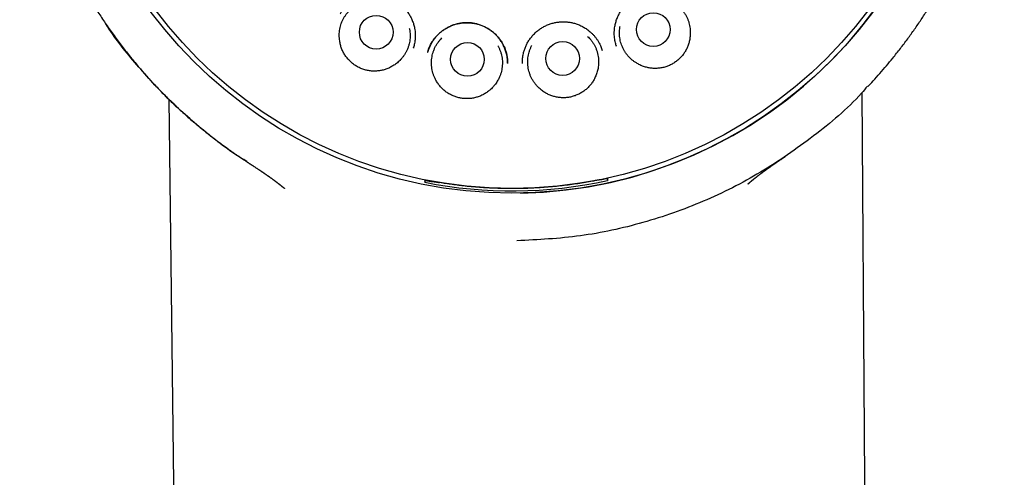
# Model space of a CAD drawing. Header units: millimetres. Extents: x 8 to 916, y 12 to 932.
# Tile 61 of 69: x 514 to 549, y 888 to 905. Entities that reach past the tile are written whole.
import ezdxf

# ---------------------------------------------------------------- set-up
doc = ezdxf.new("R2010")
doc.units = ezdxf.units.MM

msp = doc.modelspace()

# ---------------------------------------------------------------- linework, layer by layer
at = {"color": 7, "linetype": 'Continuous', "lineweight": 30}
for p, q in [((527.833, 903.582), (527.836, 903.593)), ((535.199, 903.663), (535.202, 903.651)), ((534.855, 898.843), (534.855, 898.828)), ((528.242, 898.695), (528.243, 898.697)), ((528.243, 898.697), (528.27, 898.765)), ((528.27, 898.78), (528.27, 898.765)), ((528.512, 898.72), (528.515, 898.727)), ((534.614, 898.779), (534.611, 898.786)), ((534.855, 898.828), (534.887, 898.759)), ((523.146, 898.475), (523.141, 898.479))]:
    msp.add_line(p, q, dxfattribs=at)
at = {"color": 7, "linetype": 'Continuous', "lineweight": 30, "flags": 128}
for points in [[(518.94, 901.718), (519.439, 860.84), (520.229, 796.132)], [(544.869, 796.37), (544.386, 864.96), (544.126, 901.955)]]:
    msp.add_lwpolyline(points, dxfattribs=at)
at = {"color": 7, "linetype": 'Continuous', "lineweight": 30}
for centre, radius in [((531.411, 914.646), 16.35), ((531.411, 914.646), 16.174), ((526.479, 904.147), 0.613), ((536.545, 904.244), 0.613), ((529.793, 903.16), 0.613), ((533.25, 903.193), 0.613)]:
    msp.add_circle(centre, radius, dxfattribs=at)
for centre, radius, start, end in [((531.411, 914.646), 16.35, 271.1033, 0.5517), ((575.31, 899.394), 40.429, 180.7715, 180.9006), ((531.411, 914.646), 16.263, 258.7633, 282.34)]:
    msp.add_arc(centre, radius, start, end, dxfattribs=at)
for points, knots in [([(531.239, 932.498), (531.1, 932.495), (530.825, 932.491), (530.419, 932.472), (530.025, 932.445), (529.643, 932.411), (529.273, 932.369), (528.915, 932.322), (528.571, 932.27), (528.233, 932.212), (527.904, 932.149), (527.584, 932.082), (527.277, 932.011), (526.985, 931.939), (526.706, 931.865), (526.445, 931.792), (526.201, 931.72), (525.973, 931.649), (525.757, 931.578), (525.554, 931.509), (525.362, 931.442), (525.182, 931.376), (525.01, 931.311), (524.78, 931.222), (524.49, 931.103), (524.14, 930.952), (523.759, 930.776), (523.347, 930.575), (522.906, 930.343), (522.467, 930.097), (522.032, 929.837), (521.603, 929.563), (521.189, 929.282), (520.791, 928.996), (520.408, 928.706), (520.034, 928.405), (519.667, 928.095), (519.303, 927.769), (518.941, 927.427), (518.583, 927.068), (518.235, 926.698), (517.897, 926.318), (517.57, 925.928), (517.259, 925.536), (516.965, 925.143), (516.687, 924.749), (516.419, 924.349), (516.162, 923.941), (515.911, 923.517), (515.666, 923.079), (515.43, 922.626), (515.207, 922.166), (514.997, 921.701), (514.802, 921.23), (514.623, 920.764), (514.462, 920.303), (514.315, 919.848), (514.182, 919.389), (514.06, 918.927), (513.949, 918.452), (513.848, 917.964), (513.759, 917.462), (513.685, 916.957), (513.624, 916.449), (513.578, 915.94), (513.547, 915.439), (513.53, 914.949), (513.527, 914.468), (513.536, 913.989), (513.559, 913.51), (513.595, 913.022), (513.646, 912.525), (513.711, 912.02), (513.792, 911.516), (513.886, 911.015), (513.994, 910.516), (514.114, 910.031), (514.244, 909.558), (514.384, 909.098), (514.536, 908.643), (514.7, 908.192), (514.88, 907.738), (515.076, 907.279), (515.289, 906.818), (515.515, 906.362), (515.755, 905.913), (516.007, 905.47), (516.267, 905.041), (516.535, 904.625), (516.811, 904.222), (517.1, 903.822), (517.402, 903.428), (517.711, 903.046), (518.027, 902.677), (518.35, 902.32), (518.686, 901.967), (519.036, 901.619), (519.403, 901.274), (519.722, 900.992), (519.985, 900.769), (520.187, 900.602), (520.394, 900.436), (520.604, 900.272), (520.818, 900.111), (521.004, 899.975), (521.154, 899.868), (521.266, 899.789), (521.368, 899.718), (521.459, 899.655), (521.536, 899.603), (521.599, 899.56), (521.651, 899.525), (521.695, 899.496), (521.731, 899.471), (521.76, 899.452), (521.777, 899.441), (521.784, 899.437)], [0, 0, 0, 0, 0.009099, 0.017952, 0.026556, 0.03491, 0.043012, 0.050861, 0.058455, 0.065793, 0.073205, 0.080335, 0.087181, 0.093744, 0.100022, 0.106015, 0.11147, 0.116666, 0.121602, 0.126279, 0.130697, 0.134856, 0.138794, 0.142715, 0.150965, 0.159266, 0.167633, 0.178375, 0.189223, 0.200174, 0.211226, 0.222327, 0.233428, 0.243893, 0.254353, 0.264808, 0.275254, 0.28569, 0.296745, 0.307782, 0.318827, 0.329895, 0.340982, 0.352085, 0.362565, 0.373054, 0.383551, 0.394053, 0.404556, 0.415695, 0.426828, 0.437951, 0.449063, 0.460161, 0.471236, 0.481656, 0.492063, 0.502463, 0.512865, 0.523276, 0.534333, 0.545419, 0.556537, 0.567675, 0.578819, 0.589955, 0.600436, 0.610887, 0.621314, 0.631751, 0.642198, 0.653287, 0.664382, 0.675483, 0.686586, 0.697691, 0.708794, 0.71926, 0.72972, 0.740173, 0.750617, 0.761049, 0.772103, 0.783168, 0.794247, 0.805337, 0.816436, 0.827548, 0.8381, 0.848741, 0.85947, 0.870282, 0.881177, 0.891568, 0.902028, 0.912604, 0.923354, 0.934315, 0.94549, 0.951154, 0.956867, 0.962627, 0.968433, 0.974283, 0.980146, 0.983416, 0.986398, 0.989093, 0.991501, 0.993624, 0.995175, 0.99653, 0.997687, 0.99865, 0.99942, 1, 1, 1, 1]), ([(544.335, 902.174), (544.399, 902.241), (544.548, 902.399), (544.774, 902.651), (545.013, 902.927), (545.263, 903.228), (545.52, 903.553), (545.785, 903.903), (546.036, 904.255), (546.278, 904.609), (546.512, 904.969), (546.736, 905.334), (546.96, 905.717), (547.18, 906.118), (547.397, 906.536), (547.602, 906.96), (547.796, 907.389), (547.982, 907.831), (548.16, 908.288), (548.328, 908.759), (548.484, 909.236), (548.626, 909.717), (548.755, 910.202), (548.868, 910.681), (548.966, 911.152), (549.049, 911.615), (549.121, 912.079), (549.181, 912.545), (549.229, 913.021), (549.265, 913.508), (549.288, 914.006), (549.297, 914.505), (549.292, 915.006), (549.273, 915.507), (549.241, 915.998), (549.196, 916.479), (549.139, 916.948), (549.071, 917.415), (548.991, 917.879), (548.897, 918.349), (548.788, 918.825), (548.664, 919.307), (548.527, 919.785), (548.376, 920.26), (548.211, 920.732), (548.036, 921.192), (547.852, 921.639), (547.66, 922.072), (547.457, 922.499), (547.243, 922.92), (547.015, 923.343), (546.77, 923.768), (546.509, 924.193), (546.236, 924.61), (545.952, 925.019), (545.656, 925.42), (545.355, 925.805), (545.049, 926.175), (544.74, 926.531), (544.421, 926.878), (544.092, 927.218), (543.765, 927.539), (543.44, 927.842), (543.119, 928.127), (542.791, 928.405), (542.457, 928.674), (542.118, 928.934), (541.774, 929.185), (541.419, 929.432), (541.053, 929.673), (540.677, 929.907), (540.305, 930.127), (539.936, 930.333), (539.636, 930.491), (539.404, 930.609), (539.24, 930.69), (539.071, 930.772), (538.891, 930.856), (538.697, 930.944), (538.486, 931.037), (538.266, 931.13), (538.038, 931.223), (537.802, 931.316), (537.551, 931.409), (537.286, 931.504), (537.007, 931.599), (536.719, 931.691), (536.42, 931.781), (536.113, 931.868), (535.792, 931.952), (535.458, 932.034), (535.109, 932.111), (534.748, 932.184), (534.372, 932.251), (533.997, 932.31), (533.624, 932.361), (533.252, 932.404), (532.87, 932.44), (532.477, 932.468), (532.073, 932.488), (531.66, 932.499), (531.38, 932.498), (531.239, 932.498)], [0, 0, 0, 0, 0.006642, 0.015496, 0.024193, 0.032731, 0.043428, 0.053861, 0.064091, 0.074311, 0.08453, 0.094749, 0.104965, 0.116198, 0.127423, 0.13864, 0.149847, 0.161043, 0.172931, 0.184857, 0.196809, 0.208771, 0.220731, 0.232675, 0.243909, 0.255112, 0.266298, 0.277474, 0.288647, 0.300503, 0.312374, 0.324269, 0.336195, 0.348141, 0.360098, 0.371372, 0.382636, 0.393882, 0.405101, 0.416284, 0.428129, 0.439973, 0.451827, 0.4637, 0.475601, 0.487541, 0.498842, 0.510139, 0.521409, 0.532656, 0.543883, 0.555774, 0.567652, 0.579521, 0.591387, 0.603254, 0.615128, 0.626332, 0.637551, 0.648788, 0.660047, 0.671326, 0.681569, 0.691801, 0.702022, 0.712234, 0.722439, 0.732614, 0.742614, 0.753386, 0.76392, 0.774217, 0.78428, 0.794109, 0.7985, 0.802843, 0.807204, 0.811909, 0.817001, 0.822481, 0.828349, 0.83407, 0.840117, 0.846488, 0.853183, 0.860203, 0.867547, 0.87486, 0.882469, 0.890372, 0.898571, 0.907065, 0.915853, 0.924937, 0.934314, 0.942986, 0.951895, 0.961042, 0.970425, 0.980046, 0.989904, 1, 1, 1, 1]), ([(525.169, 904.813), (525.177, 904.826), (525.195, 904.855), (525.228, 904.901), (525.268, 904.954), (525.317, 905.012), (525.375, 905.071), (525.449, 905.14), (525.542, 905.215), (525.656, 905.289), (525.777, 905.355), (525.907, 905.409), (526.044, 905.451), (526.186, 905.48), (526.33, 905.495), (526.475, 905.495), (526.619, 905.482), (526.759, 905.456), (526.896, 905.417), (527.027, 905.365), (527.151, 905.302), (527.268, 905.227), (527.377, 905.143), (527.477, 905.049), (527.57, 904.945), (527.654, 904.831), (527.729, 904.708), (527.791, 904.575), (527.842, 904.435), (527.873, 904.305), (527.891, 904.188), (527.899, 904.086), (527.901, 903.982), (527.894, 903.88), (527.882, 903.784), (527.865, 903.7), (527.847, 903.628), (527.834, 903.584), (527.828, 903.565)], [0, 0, 0, 0, 0.011789, 0.025503, 0.041238, 0.059068, 0.078908, 0.099386, 0.130576, 0.162318, 0.194594, 0.227397, 0.260734, 0.294617, 0.328703, 0.362516, 0.396063, 0.429351, 0.462392, 0.495211, 0.527831, 0.560071, 0.591906, 0.623865, 0.656354, 0.68938, 0.722948, 0.757069, 0.791772, 0.82708, 0.850968, 0.875132, 0.89842, 0.923956, 0.946865, 0.967155, 0.984853, 1, 1, 1, 1]), ([(535.208, 903.633), (535.201, 903.653), (535.187, 903.697), (535.167, 903.769), (535.149, 903.853), (535.134, 903.95), (535.126, 904.052), (535.126, 904.156), (535.132, 904.257), (535.148, 904.375), (535.177, 904.506), (535.224, 904.647), (535.284, 904.78), (535.356, 904.905), (535.438, 905.021), (535.529, 905.126), (535.628, 905.222), (535.735, 905.309), (535.85, 905.385), (535.973, 905.451), (536.103, 905.505), (536.239, 905.547), (536.379, 905.576), (536.522, 905.592), (536.667, 905.594), (536.812, 905.582), (536.955, 905.557), (537.092, 905.517), (537.223, 905.465), (537.346, 905.402), (537.46, 905.329), (537.555, 905.257), (537.631, 905.189), (537.69, 905.131), (537.74, 905.075), (537.78, 905.023), (537.813, 904.977), (537.832, 904.95), (537.84, 904.937)], [0, 0, 0, 0, 0.015335, 0.033187, 0.053597, 0.076589, 0.102172, 0.125472, 0.149633, 0.173519, 0.208823, 0.243523, 0.277641, 0.311206, 0.344228, 0.376714, 0.40867, 0.440502, 0.472738, 0.505356, 0.538171, 0.571209, 0.604494, 0.638038, 0.671848, 0.70593, 0.739809, 0.773144, 0.805943, 0.838216, 0.869955, 0.901141, 0.921617, 0.941446, 0.959218, 0.974847, 0.988408, 1, 1, 1, 1]), ([(537.178, 905.277), (537.202, 905.265), (537.258, 905.237), (537.342, 905.183), (537.429, 905.117), (537.509, 905.044), (537.583, 904.965), (537.65, 904.88), (537.71, 904.789), (537.761, 904.694), (537.805, 904.595), (537.839, 904.493), (537.866, 904.387), (537.881, 904.288), (537.889, 904.198), (537.89, 904.117), (537.887, 904.035), (537.881, 903.981), (537.877, 903.954)], [0, 0, 0, 0, 0.050661, 0.117405, 0.186089, 0.254773, 0.321517, 0.388262, 0.456945, 0.525629, 0.592373, 0.659118, 0.727801, 0.796485, 0.846954, 0.897422, 0.948711, 1, 1, 1, 1]), ([(525.152, 903.831), (525.147, 903.866), (525.138, 903.937), (525.134, 904.045), (525.14, 904.154), (525.155, 904.261), (525.178, 904.367), (525.211, 904.47), (525.252, 904.57), (525.302, 904.667), (525.359, 904.758), (525.424, 904.845), (525.497, 904.926), (525.576, 905.001), (525.66, 905.068), (525.743, 905.124), (525.8, 905.154), (525.825, 905.168)], [0, 0, 0, 0, 0.066746, 0.133492, 0.202178, 0.270863, 0.337609, 0.404355, 0.473041, 0.541726, 0.608472, 0.675218, 0.743904, 0.812589, 0.879335, 0.946081, 1, 1, 1, 1]), ([(521.782, 899.447), (521.73, 899.478), (521.173, 899.806), (520.197, 900.57), (518.873, 901.73), (517.7, 903.04), (516.959, 903.956), (516.652, 904.458), (516.651, 904.46)], [0, 0, 0, 0, 0.024858, 0.269023, 0.512729, 0.755624, 0.999075, 1, 1, 1, 1]), ([(527.681, 904.296), (527.685, 904.282), (527.696, 904.234), (527.707, 904.149), (527.713, 904.04), (527.709, 903.931), (527.697, 903.824), (527.676, 903.718), (527.645, 903.614), (527.606, 903.512), (527.558, 903.415), (527.503, 903.323), (527.44, 903.234), (527.374, 903.158), (527.311, 903.094), (527.25, 903.04), (527.186, 902.99), (527.14, 902.96), (527.117, 902.945)], [0, 0, 0, 0, 0.0262926, 0.0947504, 0.165197, 0.2356435, 0.3041013, 0.372559, 0.4430056, 0.5134522, 0.58191, 0.6503677, 0.7208143, 0.7912609, 0.8430251, 0.8947893, 0.9473947, 1, 1, 1, 1]), ([(528.347, 903.417), (528.349, 903.424), (528.353, 903.44), (528.362, 903.472), (528.375, 903.515), (528.395, 903.57), (528.422, 903.633), (528.454, 903.7), (528.5, 903.782), (528.562, 903.877), (528.645, 903.982), (528.74, 904.081), (528.847, 904.174), (528.964, 904.258), (529.09, 904.331), (529.222, 904.392), (529.359, 904.439), (529.498, 904.472), (529.639, 904.49), (529.779, 904.496), (529.917, 904.488), (530.053, 904.469), (530.186, 904.437), (530.315, 904.394), (530.44, 904.338), (530.562, 904.27), (530.677, 904.19), (530.786, 904.097), (530.887, 903.994), (530.979, 903.88), (531.05, 903.77), (531.105, 903.668), (531.146, 903.578), (531.185, 903.475), (531.218, 903.36), (531.24, 903.236), (531.252, 903.121), (531.252, 903.047), (531.253, 903.012)], [0, 0, 0, 0, 0.006102, 0.013717, 0.025053, 0.038924, 0.055402, 0.073133, 0.091144, 0.121781, 0.153215, 0.185451, 0.218476, 0.25227, 0.286706, 0.320936, 0.354772, 0.388227, 0.421319, 0.454076, 0.48651, 0.518627, 0.550434, 0.582034, 0.614086, 0.646725, 0.679757, 0.713177, 0.747012, 0.781276, 0.815977, 0.839363, 0.862778, 0.885324, 0.917281, 0.947029, 0.974595, 1, 1, 1, 1]), ([(531.253, 903.017), (531.253, 903.047), (531.252, 903.114), (531.241, 903.216), (531.219, 903.338), (531.183, 903.474), (531.127, 903.618), (531.058, 903.753), (530.978, 903.877), (530.887, 903.99), (530.788, 904.092), (530.681, 904.182), (530.568, 904.262), (530.449, 904.33), (530.325, 904.387), (530.197, 904.432), (530.068, 904.465), (529.937, 904.485), (529.806, 904.493), (529.675, 904.49), (529.545, 904.476), (529.415, 904.45), (529.286, 904.412), (529.159, 904.362), (529.037, 904.3), (528.919, 904.226), (528.808, 904.139), (528.706, 904.042), (528.616, 903.939), (528.541, 903.835), (528.479, 903.734), (528.43, 903.638), (528.398, 903.562), (528.377, 903.505), (528.363, 903.467), (528.354, 903.441), (528.35, 903.428), (528.349, 903.426)], [0, 0, 0, 0, 0.021579, 0.047307, 0.072651, 0.109958, 0.146458, 0.182196, 0.217203, 0.251322, 0.284785, 0.317878, 0.350628, 0.383059, 0.415193, 0.44706, 0.478703, 0.509997, 0.540857, 0.571502, 0.602477, 0.633818, 0.665529, 0.697613, 0.730083, 0.762966, 0.796281, 0.830046, 0.86288, 0.893289, 0.92125, 0.946749, 0.969783, 0.980362, 0.989856, 0.998237, 1, 1, 1, 1]), ([(531.793, 903.014), (531.793, 903.028), (531.792, 903.057), (531.792, 903.111), (531.794, 903.175), (531.802, 903.249), (531.815, 903.33), (531.837, 903.427), (531.871, 903.539), (531.921, 903.663), (531.984, 903.785), (532.06, 903.903), (532.148, 904.015), (532.249, 904.121), (532.359, 904.217), (532.478, 904.3), (532.604, 904.371), (532.735, 904.429), (532.869, 904.473), (533.005, 904.505), (533.141, 904.523), (533.277, 904.53), (533.412, 904.524), (533.547, 904.505), (533.682, 904.474), (533.815, 904.429), (533.945, 904.371), (534.072, 904.299), (534.192, 904.214), (534.293, 904.127), (534.375, 904.043), (534.44, 903.968), (534.501, 903.885), (534.555, 903.8), (534.602, 903.712), (534.638, 903.629), (534.667, 903.553), (534.683, 903.504), (534.69, 903.481)], [0, 0, 0, 0, 0.010596, 0.02345, 0.038713, 0.056475, 0.076212, 0.096339, 0.127078, 0.158501, 0.190629, 0.223479, 0.257059, 0.291356, 0.325693, 0.359803, 0.393646, 0.427034, 0.460001, 0.492573, 0.524764, 0.556584, 0.588079, 0.619875, 0.652213, 0.685106, 0.718568, 0.752598, 0.787178, 0.822279, 0.84596, 0.869774, 0.892553, 0.918022, 0.941477, 0.96294, 0.982439, 1, 1, 1, 1]), ([(535.93, 903.03), (535.9, 903.049), (535.84, 903.087), (535.755, 903.155), (535.676, 903.229), (535.604, 903.311), (535.539, 903.397), (535.481, 903.488), (535.431, 903.585), (535.39, 903.685), (535.357, 903.788), (535.334, 903.893), (535.319, 904.001), (535.313, 904.11), (535.317, 904.218), (535.326, 904.304), (535.336, 904.354), (535.339, 904.369)], [0, 0, 0, 0, 0.068459, 0.136919, 0.207367, 0.277816, 0.346275, 0.414735, 0.485183, 0.555632, 0.624091, 0.692551, 0.762999, 0.833447, 0.901907, 0.970366, 1, 1, 1, 1]), ([(528.618, 902.467), (528.603, 902.499), (528.573, 902.564), (528.538, 902.666), (528.511, 902.771), (528.494, 902.879), (528.485, 902.986), (528.486, 903.094), (528.496, 903.203), (528.515, 903.31), (528.543, 903.414), (528.579, 903.515), (528.624, 903.614), (528.678, 903.709), (528.739, 903.798), (528.802, 903.876), (528.847, 903.922), (528.867, 903.942)], [0, 0, 0, 0, 0.066746, 0.133492, 0.202178, 0.270863, 0.337609, 0.404355, 0.473041, 0.541726, 0.608472, 0.675218, 0.743904, 0.812589, 0.879335, 0.946081, 1, 1, 1, 1]), ([(534.16, 903.993), (534.18, 903.975), (534.225, 903.931), (534.289, 903.855), (534.353, 903.767), (534.408, 903.673), (534.455, 903.576), (534.494, 903.475), (534.524, 903.371), (534.546, 903.264), (534.558, 903.157), (534.561, 903.049), (534.555, 902.94), (534.541, 902.841), (534.521, 902.753), (534.499, 902.675), (534.472, 902.598), (534.45, 902.548), (534.438, 902.523)], [0, 0, 0, 0, 0.050661, 0.117405, 0.186089, 0.254773, 0.321517, 0.388262, 0.456945, 0.525629, 0.592373, 0.659118, 0.727801, 0.796485, 0.846954, 0.897422, 0.948711, 1, 1, 1, 1]), ([(537.877, 903.954), (537.87, 903.907), (537.856, 903.813), (537.815, 903.677), (537.761, 903.545), (537.691, 903.421), (537.607, 903.305), (537.512, 903.2), (537.405, 903.106), (537.289, 903.024), (537.164, 902.954), (537.031, 902.899), (536.891, 902.859), (536.749, 902.836), (536.607, 902.83), (536.467, 902.838), (536.327, 902.861), (536.189, 902.901), (536.055, 902.956), (535.971, 903.005), (535.93, 903.03)], [0, 0, 0, 0, 0.055313, 0.110794, 0.166094, 0.221443, 0.276978, 0.332343, 0.387327, 0.442474, 0.497452, 0.553912, 0.610568, 0.667032, 0.721425, 0.77598, 0.830376, 0.886862, 0.943531, 1, 1, 1, 1]), ([(527.117, 902.945), (527.077, 902.92), (526.997, 902.871), (526.867, 902.814), (526.733, 902.771), (526.594, 902.744), (526.454, 902.732), (526.311, 902.735), (526.167, 902.754), (526.026, 902.791), (525.891, 902.842), (525.765, 902.908), (525.648, 902.986), (525.539, 903.077), (525.44, 903.181), (525.352, 903.297), (525.278, 903.421), (525.22, 903.553), (525.176, 903.69), (525.16, 903.784), (525.152, 903.831)], [0, 0, 0, 0, 0.054899, 0.109981, 0.164895, 0.219715, 0.274697, 0.329516, 0.386208, 0.443093, 0.49978, 0.554208, 0.608801, 0.663234, 0.719623, 0.776191, 0.832562, 0.888308, 0.94424, 1, 1, 1, 1]), ([(530.898, 903.656), (530.905, 903.644), (530.93, 903.602), (530.965, 903.523), (531.003, 903.421), (531.032, 903.316), (531.052, 903.21), (531.063, 903.103), (531.064, 902.994), (531.057, 902.885), (531.04, 902.779), (531.014, 902.674), (530.98, 902.571), (530.94, 902.479), (530.898, 902.399), (530.856, 902.329), (530.809, 902.262), (530.774, 902.22), (530.757, 902.199)], [0, 0, 0, 0, 0.026293, 0.09475, 0.165197, 0.235644, 0.304101, 0.372559, 0.443006, 0.513452, 0.58191, 0.650368, 0.720814, 0.791261, 0.843025, 0.894789, 0.947395, 1, 1, 1, 1]), ([(532.305, 902.214), (532.282, 902.241), (532.236, 902.296), (532.175, 902.385), (532.121, 902.479), (532.076, 902.578), (532.04, 902.68), (532.012, 902.784), (531.992, 902.891), (531.982, 903), (531.982, 903.107), (531.99, 903.215), (532.007, 903.322), (532.034, 903.428), (532.07, 903.53), (532.103, 903.61), (532.128, 903.655), (532.136, 903.668)], [0, 0, 0, 0, 0.068459, 0.136919, 0.207367, 0.277816, 0.346275, 0.414735, 0.485183, 0.555632, 0.624091, 0.692551, 0.762999, 0.833447, 0.901907, 0.970366, 1, 1, 1, 1]), ([(530.757, 902.199), (530.726, 902.164), (530.664, 902.093), (530.557, 902.001), (530.441, 901.92), (530.316, 901.853), (530.186, 901.8), (530.048, 901.761), (529.906, 901.737), (529.759, 901.73), (529.616, 901.74), (529.476, 901.766), (529.341, 901.806), (529.21, 901.861), (529.085, 901.931), (528.966, 902.015), (528.859, 902.112), (528.765, 902.221), (528.683, 902.339), (528.639, 902.424), (528.618, 902.467)], [0, 0, 0, 0, 0.054899, 0.109981, 0.164895, 0.219715, 0.274697, 0.329516, 0.386208, 0.443093, 0.49978, 0.554208, 0.608801, 0.663234, 0.719623, 0.776191, 0.832562, 0.888308, 0.94424, 1, 1, 1, 1]), ([(534.438, 902.523), (534.418, 902.48), (534.377, 902.395), (534.297, 902.276), (534.207, 902.167), (534.103, 902.069), (533.989, 901.983), (533.867, 901.91), (533.737, 901.852), (533.603, 901.807), (533.463, 901.778), (533.319, 901.764), (533.173, 901.768), (533.031, 901.788), (532.893, 901.823), (532.762, 901.872), (532.635, 901.936), (532.515, 902.014), (532.402, 902.106), (532.337, 902.178), (532.305, 902.214)], [0, 0, 0, 0, 0.055313, 0.110794, 0.166094, 0.221443, 0.276978, 0.332343, 0.387327, 0.442474, 0.497452, 0.553912, 0.610568, 0.667032, 0.721425, 0.77598, 0.830376, 0.886862, 0.943531, 1, 1, 1, 1]), ([(544.323, 902.184), (544.252, 902.1), (543.676, 901.422), (542.382, 900.35), (540.467, 899.014), (538.38, 897.958), (536.181, 897.187), (533.904, 896.686), (532.357, 896.606), (531.585, 896.566)], [0, 0, 0, 0, 0.023053, 0.186664, 0.3499, 0.512838, 0.675532, 0.837937, 1, 1, 1, 1]), ([(539.983, 898.633), (539.984, 898.634), (539.989, 898.638), (539.996, 898.644), (540.005, 898.652), (540.013, 898.659), (540.019, 898.664), (540.025, 898.669), (540.03, 898.674), (540.035, 898.678), (540.042, 898.684), (540.051, 898.692), (540.062, 898.701), (540.073, 898.71), (540.082, 898.718), (540.09, 898.724), (540.096, 898.73), (540.102, 898.735), (540.109, 898.74), (540.116, 898.747), (540.124, 898.753), (540.133, 898.76), (540.141, 898.767), (540.148, 898.773), (540.155, 898.779), (540.163, 898.785), (540.172, 898.793), (540.182, 898.801), (540.194, 898.81), (540.204, 898.819), (540.214, 898.827), (540.221, 898.833), (540.228, 898.838), (540.234, 898.842), (540.239, 898.847), (540.246, 898.852), (540.253, 898.858), (540.261, 898.865), (540.269, 898.871), (540.276, 898.876), (540.283, 898.881), (540.288, 898.886), (540.294, 898.891), (540.301, 898.896), (540.308, 898.901), (540.316, 898.907), (540.324, 898.914), (540.337, 898.924), (540.353, 898.936), (540.37, 898.949), (540.385, 898.961), (540.402, 898.973), (540.419, 898.986), (540.435, 898.999), (540.447, 899.007), (540.455, 899.014), (540.462, 899.019), (540.47, 899.025), (540.478, 899.031), (540.486, 899.036), (540.492, 899.041), (540.497, 899.045), (540.502, 899.049), (540.508, 899.053), (540.516, 899.059), (540.527, 899.067), (540.539, 899.076), (540.551, 899.085), (540.562, 899.093), (540.572, 899.1), (540.581, 899.106), (540.589, 899.113), (540.599, 899.119), (540.61, 899.127), (540.621, 899.136), (540.633, 899.144), (540.645, 899.153), (540.658, 899.162), (540.673, 899.172), (540.688, 899.183), (540.701, 899.193), (540.714, 899.202), (540.727, 899.211), (540.743, 899.222), (540.762, 899.236), (540.785, 899.252), (540.81, 899.27), (540.841, 899.291), (540.875, 899.315), (540.912, 899.341), (540.949, 899.366), (540.985, 899.391), (541.02, 899.415), (541.054, 899.438), (541.088, 899.461), (541.118, 899.481), (541.145, 899.5), (541.171, 899.518), (541.201, 899.538), (541.234, 899.561), (541.271, 899.585), (541.307, 899.61), (541.331, 899.626), (541.342, 899.633)], [0, 0, 0, 0, 0.003184, 0.012808, 0.021569, 0.029107, 0.035428, 0.040586, 0.045614, 0.050916, 0.05649, 0.065886, 0.07676, 0.089268, 0.097737, 0.105383, 0.112115, 0.117953, 0.12418, 0.131606, 0.139702, 0.148563, 0.156639, 0.163707, 0.169769, 0.178688, 0.187888, 0.197773, 0.209057, 0.222172, 0.230571, 0.238091, 0.244559, 0.249994, 0.255658, 0.262375, 0.269668, 0.277889, 0.28609, 0.293184, 0.299173, 0.305218, 0.310712, 0.316966, 0.323976, 0.33174, 0.340251, 0.349505, 0.367864, 0.386199, 0.398963, 0.41319, 0.431607, 0.44657, 0.457831, 0.463427, 0.469889, 0.477213, 0.484701, 0.491261, 0.496789, 0.501416, 0.505231, 0.509451, 0.516853, 0.525865, 0.536417, 0.546668, 0.55576, 0.563702, 0.570497, 0.57717, 0.584701, 0.593087, 0.602151, 0.611591, 0.620552, 0.629014, 0.64089, 0.651684, 0.661518, 0.670406, 0.678772, 0.688125, 0.700585, 0.71459, 0.73013, 0.747196, 0.768379, 0.789667, 0.810145, 0.829823, 0.848709, 0.866813, 0.884144, 0.900709, 0.912143, 0.924618, 0.938304, 0.953198, 0.969297, 0.986276, 1, 1, 1, 1]), ([(521.778, 899.441), (521.783, 899.437), (521.796, 899.429), (521.814, 899.417), (521.834, 899.404), (521.851, 899.393), (521.866, 899.383), (521.883, 899.372), (521.902, 899.36), (521.925, 899.345), (521.949, 899.329), (521.974, 899.313), (521.998, 899.298), (522.024, 899.281), (522.051, 899.262), (522.081, 899.243), (522.111, 899.223), (522.141, 899.203), (522.171, 899.184), (522.2, 899.165), (522.225, 899.148), (522.247, 899.133), (522.267, 899.12), (522.282, 899.11), (522.294, 899.102), (522.303, 899.096), (522.312, 899.09), (522.321, 899.083), (522.332, 899.076), (522.345, 899.067), (522.361, 899.056), (522.379, 899.044), (522.398, 899.031), (522.416, 899.019), (522.434, 899.007), (522.45, 898.996), (522.466, 898.985), (522.482, 898.974), (522.499, 898.962), (522.515, 898.951), (522.53, 898.941), (522.544, 898.931), (522.558, 898.921), (522.573, 898.911), (522.588, 898.9), (522.603, 898.889), (522.619, 898.878), (522.635, 898.867), (522.649, 898.857), (522.662, 898.847), (522.675, 898.838), (522.689, 898.828), (522.703, 898.818), (522.716, 898.808), (522.728, 898.799), (522.742, 898.789), (522.754, 898.781), (522.763, 898.774), (522.769, 898.769), (522.774, 898.765), (522.779, 898.762), (522.784, 898.758), (522.791, 898.753), (522.798, 898.748), (522.808, 898.74), (522.818, 898.732), (522.829, 898.725), (522.838, 898.717), (522.848, 898.71), (522.857, 898.703), (522.866, 898.697), (522.873, 898.691), (522.88, 898.686), (522.887, 898.681), (522.895, 898.674), (522.903, 898.668), (522.912, 898.661), (522.919, 898.656), (522.925, 898.651), (522.932, 898.646), (522.938, 898.641), (522.946, 898.635), (522.954, 898.629), (522.962, 898.622), (522.969, 898.616), (522.977, 898.61), (522.983, 898.605), (522.99, 898.6), (522.997, 898.594), (523.004, 898.589), (523.011, 898.583), (523.018, 898.578), (523.025, 898.572), (523.033, 898.565), (523.041, 898.559), (523.049, 898.552), (523.056, 898.547), (523.062, 898.542), (523.068, 898.537), (523.075, 898.531), (523.082, 898.525), (523.091, 898.518), (523.099, 898.511), (523.107, 898.505), (523.114, 898.498), (523.122, 898.492), (523.131, 898.485), (523.138, 898.479), (523.143, 898.475), (523.144, 898.473)], [0, 0, 0, 0, 0.006322, 0.015401, 0.023555, 0.03088, 0.037373, 0.043452, 0.052811, 0.063907, 0.076749, 0.087764, 0.099814, 0.112905, 0.127043, 0.142236, 0.1583, 0.17366, 0.190236, 0.205356, 0.219009, 0.231188, 0.241884, 0.251091, 0.257276, 0.262537, 0.2678, 0.273902, 0.280848, 0.288641, 0.299789, 0.3123, 0.325098, 0.337594, 0.349786, 0.361673, 0.372915, 0.384753, 0.397201, 0.409764, 0.421298, 0.432895, 0.443816, 0.455419, 0.467746, 0.480697, 0.494174, 0.508142, 0.521164, 0.532175, 0.543325, 0.556145, 0.569484, 0.581032, 0.591468, 0.60409, 0.618918, 0.625591, 0.631257, 0.635914, 0.640238, 0.645319, 0.651174, 0.657806, 0.668199, 0.678956, 0.688815, 0.697768, 0.707847, 0.716784, 0.725114, 0.732938, 0.738669, 0.745506, 0.753455, 0.762472, 0.771057, 0.778494, 0.784776, 0.790339, 0.796795, 0.804299, 0.812692, 0.821122, 0.828663, 0.835311, 0.842592, 0.849163, 0.855837, 0.862614, 0.869738, 0.876166, 0.88338, 0.891382, 0.899925, 0.907711, 0.914551, 0.920442, 0.926082, 0.932654, 0.940179, 0.948485, 0.956648, 0.964048, 0.970681, 0.979281, 0.987148, 0.994862, 1, 1, 1, 1]), ([(528.241, 898.788), (528.241, 898.775), (528.242, 898.739), (528.242, 898.712), (528.242, 898.695)], [0, 0, 0, 0, 0.363658, 1, 1, 1, 1]), ([(528.27, 898.765), (528.277, 898.763), (528.29, 898.761), (528.303, 898.758), (528.309, 898.757)], [0, 0, 0, 0, 0.560035, 1, 1, 1, 1]), ([(528.309, 898.757), (528.321, 898.755), (528.344, 898.75), (528.38, 898.743), (528.415, 898.737), (528.447, 898.731), (528.475, 898.726), (528.495, 898.722), (528.509, 898.72), (528.511, 898.72), (528.512, 898.72)], [0, 0, 0, 0, 0.124983, 0.249821, 0.375129, 0.499765, 0.625034, 0.749438, 0.874224, 1, 1, 1, 1]), ([(528.515, 898.727), (528.516, 898.727), (528.518, 898.727), (528.536, 898.724), (528.563, 898.72), (528.599, 898.713), (528.642, 898.706), (528.689, 898.698), (528.737, 898.69), (528.767, 898.685), (528.782, 898.682)], [0, 0, 0, 0, 0.126202, 0.249784, 0.374753, 0.499668, 0.624032, 0.749536, 0.87432, 1, 1, 1, 1]), ([(534.345, 898.736), (534.256, 898.72), (534.077, 898.687), (533.803, 898.643), (533.524, 898.603), (533.24, 898.568), (532.951, 898.537), (532.657, 898.511), (532.36, 898.49), (532.064, 898.475), (531.77, 898.466), (531.478, 898.462), (531.185, 898.464), (530.892, 898.471), (530.596, 898.483), (530.301, 898.501), (530.006, 898.524), (529.731, 898.551), (529.477, 898.581), (529.242, 898.611), (529.01, 898.645), (528.858, 898.67), (528.782, 898.682)], [0, 0, 0, 0, 0.050762, 0.101727, 0.152692, 0.204359, 0.256026, 0.308426, 0.360826, 0.413471, 0.46438, 0.515312, 0.566221, 0.617975, 0.669729, 0.722258, 0.774786, 0.827559, 0.870594, 0.913629, 0.956815, 1, 1, 1, 1]), ([(534.611, 898.786), (534.61, 898.786), (534.608, 898.786), (534.59, 898.782), (534.563, 898.777), (534.527, 898.77), (534.484, 898.762), (534.438, 898.753), (534.39, 898.744), (534.36, 898.739), (534.345, 898.736)], [0, 0, 0, 0, 0.126175, 0.249782, 0.3747, 0.499666, 0.623979, 0.749534, 0.874293, 1, 1, 1, 1]), ([(534.817, 898.82), (534.8, 898.816), (534.774, 898.81), (534.739, 898.803), (534.714, 898.798), (534.69, 898.793), (534.668, 898.789), (534.649, 898.785), (534.63, 898.781), (534.616, 898.779), (534.615, 898.779), (534.614, 898.779)], [0, 0, 0, 0, 0.183093, 0.274983, 0.366866, 0.458192, 0.549506, 0.638819, 0.72812, 0.901377, 1, 1, 1, 1]), ([(534.855, 898.828), (534.848, 898.827), (534.835, 898.824), (534.822, 898.821), (534.817, 898.82)], [0, 0, 0, 0, 0.5600349, 1, 1, 1, 1])]:
    msp.add_open_spline(points, degree=3, knots=knots, dxfattribs=at)

doc.saveas('drawing.dxf')
